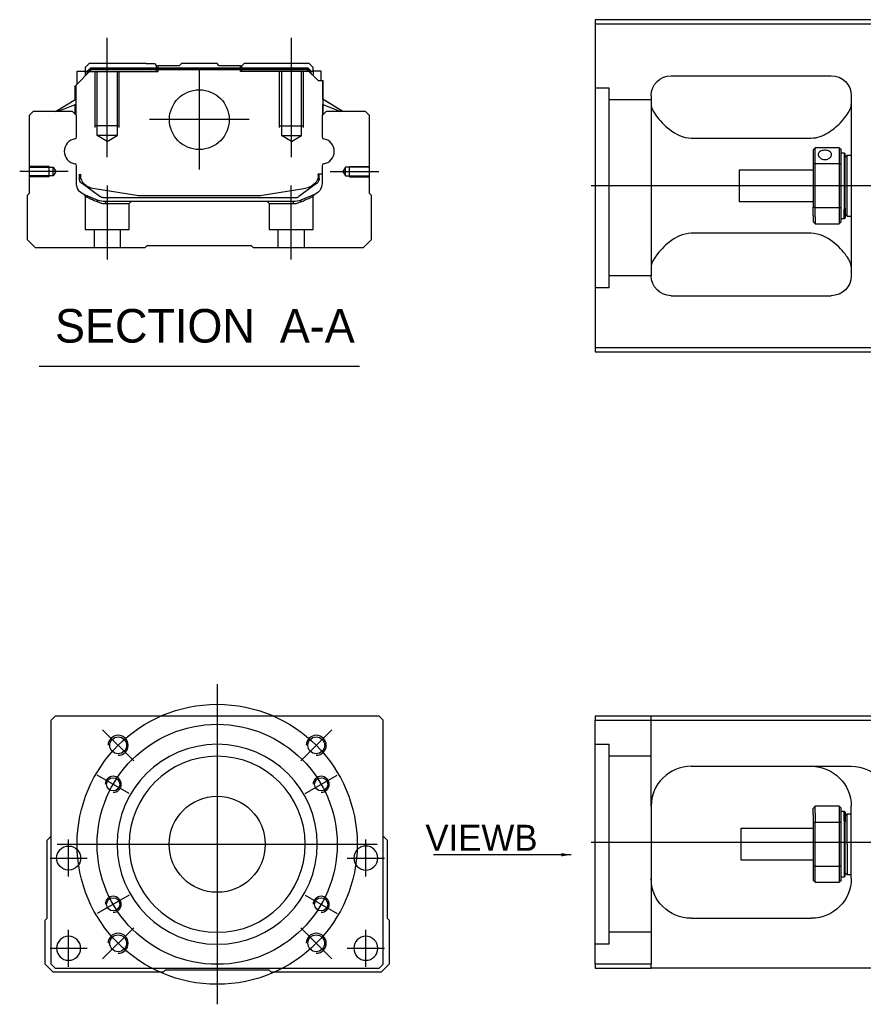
# Model space of a CAD drawing. Header units: millimetres. Extents: x -386 to 3135, y -1989 to 860.
# Tile 1 of 256: x -386 to -175, y -1985 to -1739. Entities that reach past the tile are written whole.
import ezdxf
from ezdxf.lldxf.tags import DXFTag

# ---------------------------------------------------------------- set-up
doc = ezdxf.new("R2010")
doc.units = ezdxf.units.MM
doc.layers.get('0').update_dxf_attribs({"linetype": 'CONTINUOUS'})
doc.styles.add('CHN', font='txt')
doc.styles.add('DIM-7', font='SIMPLEX.shx', dxfattribs={"width": 0.7, "bigfont": 'chineset.shx'})
tags = doc.linetypes.add('DASHED', pattern=[25.72, 12.86, -12.86]).pattern_tags.tags
tags[6:7] = [DXFTag(74, 4), DXFTag(75, 0), DXFTag(340, '0'), DXFTag(46, 0.0), DXFTag(50, 0.0), DXFTag(44, 0.0), DXFTag(45, 0.0)]
tags[4:5] = [DXFTag(74, 4), DXFTag(75, 0), DXFTag(340, '0'), DXFTag(46, 0.0), DXFTag(50, 0.0), DXFTag(44, 0.0), DXFTag(45, 0.0)]
doc.dimstyles.new('CNS', dxfattribs={"dimtxt": 3.5, "dimasz": 2.5, "dimexe": 1, "dimexo": 1, "dimgap": 1, "dimtad": 1, "dimdsep": 46, "dimtxsty": 'DIM-7', "dimcen": 0.09, "dimclrd": 4, "dimclre": 4, "dimclrt": 1, "dimadec": 0, "dimazin": 0, "dimtfac": 1, "dimtmove": 0, "dimatfit": 3, "dimfxl": 0, "dimtvp": 0.971429, "dimtolj": 1, "dimarcsym": 0})

msp = doc.modelspace()

# ---------------------------------------------------------------- linework, layer by layer
at = {"linetype": 'Continuous'}
for p, q in [((-167.82, -1738.61), (-241.82, -1738.61)), ((-241.82, -1738.61), (-241.82, -1820.61)), ((-241.82, -1739.61), (-167.82, -1739.61)), ((-368.19, -1749.6), (-369.19, -1750.6)), ((-354.01, -1749.6), (-368.19, -1749.6)), ((-354.01, -1749.6), (-351.91, -1749.6)), ((-351.91, -1749.6), (-351.36, -1750.15)), ((-345.71, -1750.15), (-345.16, -1749.6)), ((-336.26, -1749.6), (-345.16, -1749.6)), ((-335.71, -1750.15), (-336.26, -1749.6)), ((-330.06, -1750.15), (-329.51, -1749.6)), ((-330.06, -1750.15), (-329.51, -1749.6)), ((-327.41, -1749.6), (-329.51, -1749.6)), ((-329.51, -1749.6), (-329.51, -1749.6)), ((-313.23, -1749.6), (-327.41, -1749.6)), ((-312.23, -1750.6), (-313.23, -1749.6)), ((-371.59, -1755.05), (-367.69, -1751.15)), ((-371.19, -1751.45), (-369.19, -1751.45)), ((-371.19, -1754.65), (-371.19, -1751.45)), ((-369.19, -1750.6), (-369.19, -1751.45)), ((-369.19, -1751.45), (-369.19, -1752.65)), ((-368.69, -1751.6), (-369.19, -1751.6)), ((-368.69, -1751.51), (-367.83, -1750.65)), ((-368.69, -1752.15), (-368.69, -1751.51)), ((-368.46, -1751.61), (-368.69, -1751.51)), ((-368.46, -1751.61), (-367.73, -1750.88)), ((-368.46, -1751.92), (-368.46, -1751.61)), ((-367.83, -1750.65), (-313.6, -1750.65)), ((-367.73, -1750.88), (-367.83, -1750.65)), ((-367.73, -1750.88), (-313.69, -1750.88)), ((-313.73, -1751.15), (-367.69, -1751.15)), ((-351.36, -1750.15), (-351.01, -1750.15)), ((-345.71, -1750.15), (-351.01, -1750.15)), ((-351.01, -1750.65), (-351.01, -1750.15)), ((-330.41, -1750.15), (-335.71, -1750.15)), ((-330.41, -1750.15), (-330.06, -1750.15)), ((-330.41, -1750.65), (-330.41, -1750.15)), ((-311.03, -1753.85), (-313.73, -1751.15)), ((-313.69, -1750.88), (-313.6, -1750.65)), ((-312.96, -1751.61), (-313.69, -1750.88)), ((-312.73, -1751.51), (-313.6, -1750.65)), ((-312.96, -1751.61), (-312.73, -1751.51)), ((-312.96, -1751.92), (-312.96, -1751.61)), ((-312.73, -1752.15), (-312.73, -1751.51)), ((-312.23, -1751.6), (-312.73, -1751.6)), ((-312.23, -1751.45), (-312.23, -1750.6)), ((-310.23, -1751.45), (-312.23, -1751.45)), ((-312.23, -1751.45), (-312.23, -1752.65)), ((-310.23, -1753.85), (-310.23, -1751.45)), ((-310.23, -1751.45), (-310.23, -1751.45)), ((-371.59, -1758.5), (-371.59, -1755.05)), ((-371.54, -1755), (-371.54, -1761.1)), ((-311.03, -1753.85), (-309.88, -1753.85)), ((-309.88, -1753.85), (-309.88, -1761.1)), ((-309.88, -1753.85), (-309.83, -1753.85)), ((-309.83, -1758.5), (-309.83, -1753.85)), ((-309.83, -1753.85), (-309.73, -1753.85)), ((-309.73, -1758.56), (-309.73, -1753.85)), ((-222.82, -1752.61), (-182.82, -1752.61)), ((-371.69, -1758.56), (-371.69, -1755.15)), ((-376.6, -1761.6), (-371.54, -1758.46)), ((-371.54, -1759.8), (-376.05, -1761.6)), ((-371.69, -1762.3), (-371.69, -1759.86)), ((-371.59, -1762.4), (-371.59, -1759.82)), ((-304.82, -1761.6), (-309.88, -1758.46)), ((-309.88, -1759.8), (-305.37, -1761.6)), ((-309.83, -1762.4), (-309.83, -1759.82)), ((-304.82, -1761.6), (-309.73, -1758.56)), ((-309.73, -1762.3), (-309.73, -1759.86)), ((-227.82, -1757.61), (-227.82, -1802.61)), ((-177.82, -1757.61), (-177.82, -1802.61)), ((-382.21, -1761.6), (-383.21, -1762.6)), ((-372.39, -1761.6), (-382.21, -1761.6)), ((-371.39, -1762.6), (-372.39, -1761.6)), ((-309.03, -1761.6), (-310.03, -1762.6)), ((-299.21, -1761.6), (-309.03, -1761.6)), ((-298.21, -1762.6), (-299.21, -1761.6)), ((-383.21, -1762.6), (-383.21, -1782.05)), ((-371.39, -1767.92), (-371.39, -1762.6)), ((-310.03, -1762.6), (-310.03, -1767.92)), ((-298.21, -1782.05), (-298.21, -1762.6)), ((-217.82, -1768.21), (-187.82, -1768.21)), ((-187.32, -1771.11), (-187.32, -1774.71)), ((-180.82, -1770.61), (-186.82, -1770.61)), ((-186.82, -1774.57), (-186.82, -1770.61)), ((-180.82, -1770.61), (-180.82, -1774.57)), ((-180.32, -1774.71), (-180.32, -1771.11)), ((-180.32, -1771.86), (-179.62, -1771.86)), ((-179.62, -1771.86), (-179.32, -1772.16)), ((-179.62, -1771.86), (-179.62, -1785.95)), ((-179.32, -1785.74), (-179.32, -1772.16)), ((-187.32, -1774.71), (-187.32, -1785.52)), ((-186.82, -1785.66), (-186.82, -1774.57)), ((-186.82, -1774.57), (-180.82, -1774.57)), ((-180.82, -1774.57), (-180.82, -1785.66)), ((-180.32, -1785.52), (-180.32, -1774.71)), ((-179.32, -1772.96), (-178.82, -1772.46)), ((-178.82, -1772.46), (-177.82, -1772.46)), ((-178.82, -1787.76), (-178.82, -1772.46)), ((-371.39, -1779.53), (-371.39, -1775.14)), ((-310.03, -1775.14), (-310.03, -1779.53)), ((-205.82, -1776.11), (-187.32, -1776.11)), ((-205.82, -1776.11), (-205.82, -1784.11)), ((-370.69, -1777.25), (-370.69, -1778.33)), ((-370.39, -1777.25), (-370.39, -1778.3)), ((-370, -1779.6), (-370.07, -1779.55)), ((-365.59, -1782.81), (-370, -1779.6)), ((-311.42, -1779.6), (-315.84, -1782.81)), ((-311.35, -1779.55), (-311.42, -1779.6)), ((-310.03, -1777.25), (-311.03, -1777.25)), ((-311.03, -1777.25), (-311.03, -1778.3)), ((-310.73, -1778.33), (-310.73, -1777.25)), ((-383.21, -1782.05), (-383.71, -1782.55)), ((-367.32, -1780.73), (-356.41, -1782.47)), ((-325.01, -1782.47), (-314.1, -1780.73)), ((-297.71, -1782.55), (-298.21, -1782.05)), ((-383.71, -1782.55), (-383.71, -1793.6)), ((-364.7, -1783.1), (-316.72, -1783.1)), ((-317.22, -1784.1), (-364.2, -1784.1)), ((-354.76, -1782.6), (-326.66, -1782.6)), ((-311.89, -1782.3), (-315.31, -1783.72)), ((-297.71, -1793.6), (-297.71, -1782.55)), ((-187.32, -1784.11), (-205.82, -1784.11)), ((-187.32, -1787.54), (-187.32, -1785.52)), ((-180.82, -1785.66), (-186.82, -1785.66)), ((-186.82, -1787.89), (-186.82, -1785.66)), ((-180.82, -1785.66), (-180.82, -1787.89)), ((-180.32, -1789.11), (-180.32, -1785.52)), ((-179.62, -1788.36), (-179.62, -1785.95)), ((-179.32, -1785.74), (-179.32, -1788.06)), ((-187.32, -1787.54), (-187.32, -1789.11)), ((-186.82, -1787.89), (-186.82, -1789.61)), ((-180.82, -1787.89), (-180.82, -1789.61)), ((-179.62, -1788.36), (-180.32, -1788.36)), ((-179.32, -1788.06), (-179.62, -1788.36)), ((-179.32, -1787.26), (-178.82, -1787.76)), ((-178.82, -1787.76), (-177.82, -1787.76)), ((-186.82, -1789.61), (-180.82, -1789.61)), ((-383.71, -1793.6), (-381.71, -1795.6)), ((-299.71, -1795.6), (-297.71, -1793.6)), ((-187.82, -1792.02), (-217.82, -1792.02)), ((-381.71, -1795.6), (-354.21, -1795.6)), ((-354.21, -1795.6), (-353.71, -1795.1)), ((-353.71, -1795.1), (-327.71, -1795.1)), ((-327.71, -1795.1), (-327.21, -1795.6)), ((-327.21, -1795.6), (-299.71, -1795.6)), ((-222.82, -1807.61), (-182.82, -1807.61)), ((-241.82, -1820.61), (-241.82, -1821.61)), ((-167.82, -1820.61), (-241.82, -1820.61)), ((-241.82, -1821.61), (-167.82, -1821.61)), ((-376.74, -1912.77), (-377.74, -1913.77)), ((-377.74, -1974.77), (-377.74, -1913.77)), ((-308.24, -1912.77), (-376.74, -1912.77)), ((-295.74, -1912.77), (-308.24, -1912.77)), ((-294.74, -1913.77), (-295.74, -1912.77)), ((-294.74, -1974.77), (-294.74, -1913.77)), ((-241.82, -1912.77), (-241.82, -1913.77)), ((-167.82, -1912.77), (-241.82, -1912.77)), ((-241.82, -1913.77), (-167.82, -1913.77)), ((-241.82, -1974.77), (-241.82, -1913.77)), ((-217.82, -1925.27), (-177.82, -1925.27)), ((-227.82, -1935.27), (-227.82, -1974.77)), ((-187.32, -1937.34), (-187.32, -1935.77)), ((-180.82, -1935.27), (-186.82, -1935.27)), ((-186.82, -1936.99), (-186.82, -1935.27)), ((-186.82, -1936.99), (-186.82, -1939.22)), ((-180.82, -1935.27), (-180.82, -1936.99)), ((-180.82, -1936.99), (-180.82, -1939.22)), ((-180.32, -1939.36), (-180.32, -1935.77)), ((-180.32, -1936.52), (-179.62, -1936.52)), ((-179.62, -1936.52), (-179.32, -1936.82)), ((-179.62, -1938.93), (-179.62, -1936.52)), ((-179.32, -1936.82), (-179.32, -1939.14)), ((-179.32, -1937.62), (-178.82, -1937.12)), ((-178.82, -1937.12), (-177.82, -1937.12)), ((-178.82, -1944.77), (-178.82, -1937.12)), ((-177.82, -1953.27), (-177.82, -1935.27)), ((-187.32, -1937.34), (-187.32, -1939.36)), ((-187.32, -1939.36), (-187.32, -1950.17)), ((-186.82, -1950.31), (-186.82, -1939.22)), ((-186.82, -1939.22), (-180.82, -1939.22)), ((-180.82, -1939.22), (-180.82, -1950.31)), ((-180.32, -1950.17), (-180.32, -1939.36)), ((-179.62, -1938.93), (-179.62, -1953.02)), ((-179.32, -1952.72), (-179.32, -1939.14)), ((-205.32, -1940.77), (-187.32, -1940.77)), ((-205.32, -1944.77), (-205.32, -1940.77)), ((-378.74, -1943.77), (-377.74, -1942.77)), ((-378.74, -1963.22), (-378.74, -1943.77)), ((-294.74, -1942.77), (-293.74, -1943.77)), ((-293.74, -1943.77), (-293.74, -1963.22)), ((-205.32, -1948.77), (-205.32, -1944.77)), ((-178.82, -1944.77), (-178.82, -1952.42)), ((-187.32, -1948.77), (-205.32, -1948.77)), ((-187.32, -1950.17), (-187.32, -1953.77)), ((-186.82, -1954.27), (-186.82, -1950.31)), ((-180.82, -1950.31), (-186.82, -1950.31)), ((-180.82, -1950.31), (-180.82, -1954.27)), ((-180.32, -1953.77), (-180.32, -1950.17)), ((-178.82, -1952.42), (-179.32, -1951.92)), ((-186.82, -1954.27), (-180.82, -1954.27)), ((-179.62, -1953.02), (-180.32, -1953.02)), ((-179.32, -1952.72), (-179.62, -1953.02)), ((-177.82, -1952.42), (-178.82, -1952.42)), ((-379.24, -1963.72), (-378.74, -1963.22)), ((-379.24, -1974.77), (-379.24, -1963.72)), ((-293.74, -1963.22), (-293.24, -1963.72)), ((-293.24, -1963.72), (-293.24, -1974.77)), ((-217.82, -1963.27), (-187.82, -1963.27)), ((-377.24, -1976.77), (-379.24, -1974.77)), ((-377.74, -1974.77), (-376.74, -1975.77)), ((-376.74, -1975.77), (-295.74, -1975.77)), ((-349.24, -1976.27), (-349.74, -1976.77)), ((-323.24, -1976.27), (-349.24, -1976.27)), ((-322.74, -1976.77), (-323.24, -1976.27)), ((-295.74, -1975.77), (-294.74, -1974.77)), ((-293.24, -1974.77), (-295.24, -1976.77)), ((-241.82, -1974.77), (-241.82, -1975.77)), ((-227.82, -1974.77), (-241.82, -1974.77)), ((-241.82, -1975.77), (-227.82, -1975.77)), ((-227.82, -1975.77), (-227.82, -1974.77)), ((-167.82, -1975.77), (-227.82, -1975.77)), ((-349.74, -1976.77), (-377.24, -1976.77)), ((-295.24, -1976.77), (-322.74, -1976.77))]:
    msp.add_line(p, q, dxfattribs=at)
at = {"ltscale": 0.2}
for p, q in [((-363.71, -1773.01), (-363.71, -1743.19)), ((-317.71, -1773.01), (-317.71, -1743.19)), ((-340.71, -1751.12), (-340.71, -1776.07)), ((-328.24, -1763.6), (-353.19, -1763.6)), ((-373.43, -1776.6), (-385.58, -1776.6)), ((-307.99, -1776.6), (-295.85, -1776.6)), ((-363.66, -1798.6), (-363.66, -1780.1)), ((-317.76, -1798.6), (-317.76, -1780.1)), ((-357.1, -1923.91), (-364.87, -1916.13)), ((-315.38, -1923.91), (-307.6, -1916.13)), ((-357.1, -1965.63), (-364.87, -1973.4)), ((-315.38, -1965.63), (-307.6, -1973.4))]:
    msp.add_line(p, q, dxfattribs=at)
at = {"linetype": 'DASHED'}
for p, q in [((-368.69, -1751.6), (-351.01, -1751.6)), ((-351.36, -1751.6), (-351.36, -1750.15)), ((-351.01, -1751.6), (-351.01, -1750.65)), ((-330.41, -1751.6), (-330.41, -1750.65)), ((-312.73, -1751.6), (-330.41, -1751.6)), ((-330.06, -1751.6), (-330.06, -1750.15)), ((-312.23, -1751.6), (-312.23, -1751.45)), ((-310.23, -1753.6), (-310.23, -1753.6)), ((-309.67, -1758.6), (-309.67, -1758.6)), ((-369.21, -1782.77), (-369.21, -1791.1)), ((-358.21, -1784.6), (-357.71, -1784.1)), ((-323.76, -1784.1), (-323.26, -1784.6)), ((-312.26, -1791.1), (-312.26, -1782.79)), ((-364.16, -1784.6), (-358.21, -1784.6)), ((-358.21, -1791.1), (-358.21, -1784.6)), ((-323.26, -1784.6), (-323.26, -1791.1)), ((-323.26, -1784.6), (-317.27, -1784.6)), ((-369.21, -1791.1), (-363.71, -1791.1)), ((-367.01, -1791.1), (-367.01, -1795.6)), ((-363.71, -1791.1), (-358.21, -1791.1)), ((-360.41, -1795.6), (-360.41, -1791.1)), ((-323.26, -1791.1), (-312.26, -1791.1)), ((-321.06, -1791.1), (-321.06, -1795.6)), ((-314.46, -1795.6), (-314.46, -1791.1)), ((-238.32, -1805.63), (-241.82, -1805.63)), ((-238.32, -1969.77), (-241.82, -1969.77))]:
    msp.add_line(p, q, dxfattribs=at)
at = {"linetype": 'DASHED', "ltscale": 0.1}
for p, q in [((-366.71, -1765.6), (-366.71, -1751.6)), ((-366.21, -1767.6), (-366.21, -1751.6)), ((-361.21, -1751.6), (-361.21, -1767.6)), ((-360.71, -1765.6), (-360.71, -1751.6)), ((-320.71, -1765.6), (-320.71, -1751.6)), ((-320.21, -1751.6), (-320.21, -1767.6)), ((-315.21, -1767.6), (-315.21, -1751.6)), ((-314.71, -1765.6), (-314.71, -1751.6)), ((-360.71, -1765.15), (-366.71, -1765.15)), ((-320.71, -1765.15), (-314.71, -1765.15)), ((-361.21, -1767.6), (-366.21, -1767.6)), ((-363.71, -1769.04), (-366.21, -1767.6)), ((-363.71, -1769.04), (-361.21, -1767.6)), ((-320.21, -1767.6), (-315.21, -1767.6)), ((-317.71, -1769.04), (-320.21, -1767.6)), ((-317.71, -1769.04), (-315.21, -1767.6)), ((-378.21, -1775.3), (-383.21, -1775.3)), ((-383.21, -1775.52), (-377.22, -1775.52)), ((-378.21, -1777.9), (-378.21, -1775.3)), ((-377.22, -1775.52), (-376.57, -1776.6)), ((-377.22, -1777.67), (-377.22, -1775.52)), ((-376.57, -1776.6), (-377.22, -1777.67)), ((-304.21, -1775.52), (-304.85, -1776.6)), ((-304.85, -1776.6), (-304.21, -1777.67)), ((-298.21, -1775.52), (-304.21, -1775.52)), ((-304.21, -1777.67), (-304.21, -1775.52)), ((-303.21, -1777.9), (-303.21, -1775.3)), ((-303.21, -1775.3), (-298.21, -1775.3)), ((-377.22, -1777.67), (-383.21, -1777.67)), ((-378.21, -1777.9), (-383.21, -1777.9)), ((-304.21, -1777.67), (-298.21, -1777.67)), ((-303.21, -1777.9), (-298.21, -1777.9))]:
    msp.add_line(p, q, dxfattribs=at)
at = {"linetype": 'DASHED', "ltscale": 0.3}
for p, q in [((-241.82, -1755.63), (-238.32, -1755.63)), ((-238.32, -1805.63), (-238.32, -1755.63)), ((-227.82, -1758.63), (-238.32, -1758.63)), ((-227.82, -1802.63), (-238.32, -1802.63)), ((-227.82, -1935.27), (-227.82, -1912.77)), ((-241.82, -1919.77), (-238.32, -1919.77)), ((-238.32, -1969.77), (-238.32, -1919.77)), ((-227.82, -1922.77), (-238.32, -1922.77)), ((-227.82, -1966.77), (-238.32, -1966.77))]:
    msp.add_line(p, q, dxfattribs=at)
for p, q in [((799.18, -1780.16), (-242.82, -1780.11)), ((-380.73, -1825.23), (-300.68, -1825.23)), ((-242.82, -1944.27), (799.18, -1944.27))]:
    msp.add_line(p, q)
at = {"ltscale": 0.3}
for p, q in [((-336.24, -1904.77), (-336.24, -1984.77)), ((-376.24, -1944.77), (-296.24, -1944.77))]:
    msp.add_line(p, q, dxfattribs=at)
at = {"ltscale": 0.1}
for p, q in [((-358.19, -1932.09), (-366.24, -1927.44)), ((-314.28, -1932.09), (-306.23, -1927.44)), ((-373.35, -1952.85), (-373.35, -1943.55)), ((-299.12, -1952.85), (-299.12, -1943.55)), ((-378, -1948.2), (-368.7, -1948.2)), ((-303.77, -1948.2), (-294.47, -1948.2)), ((-358.19, -1957.44), (-366.24, -1962.09)), ((-314.28, -1957.44), (-306.23, -1962.09)), ((-373.35, -1975.42), (-373.35, -1966.12)), ((-299.12, -1975.42), (-299.12, -1966.12)), ((-378, -1970.77), (-368.7, -1970.77)), ((-303.77, -1970.77), (-294.47, -1970.77))]:
    msp.add_line(p, q, dxfattribs=at)
at = {"linetype": 'Continuous'}
for centre, radius in [((-340.71, -1763.6), 7.47), ((-360.99, -1920.02), 2.1), ((-311.49, -1920.02), 2.1), ((-362.22, -1929.77), 1.65), ((-310.26, -1929.77), 1.65), ((-336.24, -1944.77), 12), ((-373.35, -1948.2), 3), ((-362.22, -1959.77), 1.65), ((-310.26, -1959.77), 1.65), ((-360.99, -1969.51), 2.1), ((-311.49, -1969.51), 2.1)]:
    msp.add_circle(centre, radius, dxfattribs=at)
at = {"ltscale": 0.3}
for radius in [35, 30]:
    msp.add_circle((-336.24, -1944.77), radius, dxfattribs=at)
at = {"linetype": 'Continuous', "extrusion": (0, 0, -1)}
for centre, radius in [((336.24, -1944.77), 25), ((336.24, -1944.77), 22), ((299.12, -1948.2), 3), ((373.35, -1970.77), 3), ((299.12, -1970.77), 3)]:
    msp.add_circle(centre, radius, dxfattribs=at)
at = {"linetype": 'Continuous', "extrusion": (-6.12303e-17, 0, -1)}
for centre, start, end in [((222.82, -1757.61), 0, 90), ((182.82, -1757.61), 90, 180), ((222.82, -1802.61), 270, 0), ((182.82, -1802.61), 180, 270)]:
    msp.add_arc(centre, 5, start, end, dxfattribs=at)
for centre, radius, start, end in [((-371.27, -1771.53), 3.17, 98.9371, 261.0629), ((-310.15, -1771.53), 3.17, 278.9371, 81.0629), ((-360.99, -1920.02), 2.5, 270, 180), ((-311.49, -1920.02), 2.5, 270, 180), ((-362.22, -1929.77), 2, 270, 180), ((-310.26, -1929.77), 2, 270, 180), ((-362.22, -1959.77), 2, 270, 180), ((-310.26, -1959.77), 2, 270, 180), ((-360.99, -1969.51), 2.5, 270, 180), ((-311.49, -1969.51), 2.5, 270, 180)]:
    msp.add_arc(centre, radius, start, end)
at = {"linetype": 'Continuous'}
for centre, radius, start, end in [((-371.89, -1767.92), 0.5, 285.1919, 0), ((-309.53, -1767.92), 0.5, 180, 254.8081), ((-371.89, -1775.14), 0.5, 0, 74.8081), ((-309.53, -1775.14), 0.5, 105.1919, 180), ((-366.69, -1776.78), 4, 202.3316, 260.9414), ((-314.73, -1776.78), 4, 337.6678, 353.1681), ((-314.73, -1776.78), 3.77, 349.0413, 352.7469), ((-354.76, -1772.1), 10.5, 260.9414, 270), ((-326.66, -1772.1), 10.5, 270, 279.0586), ((-316.72, -1781.6), 1.5, 270, 306.0274), ((-217.82, -1935.27), 10, 90, 180)]:
    msp.add_arc(centre, radius, start, end, dxfattribs=at)
at = {"linetype": 'Continuous', "extrusion": (0, 0, -1)}
for centre, radius, start, end in [((368.39, -1779.53), 3, 292.4327, 0), ((369.19, -1778.33), 1.5, 306.0274, 0), ((366.69, -1776.78), 4, 337.6678, 353.1681), ((366.69, -1776.78), 3.77, 349.0413, 352.7469), ((314.73, -1776.78), 4, 202.3316, 260.9414), ((313.03, -1779.53), 3, 180, 247.5673), ((312.23, -1778.33), 1.5, 180, 233.9726), ((364.2, -1779.1), 5, 270, 292.4327), ((364.7, -1781.6), 1.5, 270, 306.0274), ((317.22, -1779.1), 5, 247.5673, 270), ((187.82, -1935.27), 10, 90, 180), ((177.82, -1935.27), 10, 90, 180), ((217.82, -1953.27), 10, 270, 0), ((187.82, -1953.27), 10, 180, 270)]:
    msp.add_arc(centre, radius, start, end, dxfattribs=at)
at = {"linetype": 'Continuous'}
for points, degree in [([(-227.82, -1759.82), (-227.82, -1760.57), (-227.35, -1761.55), (-226.58, -1762.61)], 3), ([(-371.54, -1761.1), (-371.54, -1761.7)], 1), ([(-371.54, -1761.7), (-371.54, -1762.45)], 1), ([(-309.88, -1761.1), (-309.88, -1761.7)], 1), ([(-309.88, -1761.7), (-309.88, -1762.45)], 1), ([(-187.32, -1771.11), (-187.16, -1770.95), (-186.99, -1770.78), (-186.82, -1770.61)], 3), ([(-180.82, -1770.61), (-180.66, -1770.78), (-180.49, -1770.95), (-180.32, -1771.11)], 3), ([(-186.82, -1774.57), (-186.99, -1774.61), (-187.16, -1774.66), (-187.32, -1774.71)], 3), ([(-180.82, -1774.57), (-180.66, -1774.61), (-180.49, -1774.66), (-180.32, -1774.71)], 3), ([(-186.82, -1785.66), (-186.99, -1785.61), (-187.16, -1785.57), (-187.32, -1785.52)], 3), ([(-180.82, -1785.66), (-180.66, -1785.61), (-180.49, -1785.57), (-180.32, -1785.52)], 3), ([(-186.82, -1789.61), (-186.99, -1789.45), (-187.16, -1789.28), (-187.32, -1789.11)], 3), ([(-180.32, -1789.11), (-180.49, -1789.28), (-180.66, -1789.45), (-180.82, -1789.61)], 3), ([(-226.58, -1797.61), (-227.35, -1798.69), (-227.82, -1799.66), (-227.82, -1800.41)], 3), ([(-177.82, -1800.41), (-177.82, -1799.66), (-178.29, -1798.69), (-179.07, -1797.61)], 3), ([(-222.82, -1926.61), (-222.85, -1926.62), (-222.88, -1926.64), (-222.91, -1926.66)], 3), ([(-186.82, -1935.27), (-186.99, -1935.43), (-187.16, -1935.6), (-187.32, -1935.77)], 3), ([(-180.82, -1935.27), (-180.66, -1935.43), (-180.49, -1935.6), (-180.32, -1935.77)], 3), ([(-186.82, -1939.22), (-186.99, -1939.27), (-187.16, -1939.31), (-187.32, -1939.36)], 3), ([(-180.32, -1939.36), (-180.49, -1939.31), (-180.66, -1939.27), (-180.82, -1939.22)], 3), ([(-186.82, -1950.31), (-186.99, -1950.27), (-187.16, -1950.22), (-187.32, -1950.17)], 3), ([(-180.32, -1950.17), (-180.49, -1950.22), (-180.66, -1950.27), (-180.82, -1950.31)], 3), ([(-187.32, -1953.77), (-187.16, -1953.93), (-186.99, -1954.1), (-186.82, -1954.27)], 3), ([(-180.32, -1953.77), (-180.49, -1953.93), (-180.66, -1954.1), (-180.82, -1954.27)], 3)]:
    msp.add_open_spline(points, degree=degree, dxfattribs=at)
for points, knots in [([(-187.82, -1768.21), (-186.3, -1768.21), (-184.88, -1767.65), (-182.48, -1766.19), (-181.49, -1765.33), (-178.93, -1762.71), (-177.82, -1760.99), (-177.82, -1759.82)], [0, 0, 0, 0, 0.25, 0.25, 0.5, 0.5, 1, 1, 1, 1]), ([(-226.58, -1762.61), (-225.75, -1763.75), (-224.62, -1764.98), (-221.74, -1767.19), (-219.89, -1768.21), (-217.82, -1768.21)], [0, 0, 0, 0, 0.5, 0.5, 1, 1, 1, 1]), ([(-182.77, -1772.34), (-182.77, -1772.21), (-182.8, -1772.08), (-182.92, -1771.85), (-183.01, -1771.74), (-183.24, -1771.55), (-183.38, -1771.47), (-183.7, -1771.35), (-183.87, -1771.31), (-184.23, -1771.26), (-184.42, -1771.25), (-184.79, -1771.28), (-184.97, -1771.31), (-185.3, -1771.4), (-185.45, -1771.47), (-185.71, -1771.63), (-185.82, -1771.73), (-185.99, -1771.95), (-186.04, -1772.07), (-186.07, -1772.25), (-186.07, -1772.29), (-186.07, -1772.34)], [0, 0, 0, 0, 0.106605, 0.106605, 0.21316, 0.21316, 0.320465, 0.320465, 0.42832, 0.42832, 0.535356, 0.535356, 0.641477, 0.641477, 0.748016, 0.748016, 0.855648, 0.855648, 0.963354, 0.963354, 1, 1, 1, 1]), ([(-186.07, -1772.34), (-186.07, -1772.47), (-186.04, -1772.6), (-185.92, -1772.86), (-185.83, -1772.98), (-185.6, -1773.21), (-185.46, -1773.31), (-185.15, -1773.46), (-184.97, -1773.52), (-184.61, -1773.59), (-184.42, -1773.6), (-184.06, -1773.57), (-183.88, -1773.52), (-183.55, -1773.4), (-183.39, -1773.31), (-183.13, -1773.11), (-183.02, -1772.99), (-182.86, -1772.74), (-182.8, -1772.61), (-182.78, -1772.43), (-182.77, -1772.38), (-182.77, -1772.34)], [0, 0, 0, 0, 0.106605, 0.106605, 0.21316, 0.21316, 0.320465, 0.320465, 0.42832, 0.42832, 0.535356, 0.535356, 0.641477, 0.641477, 0.748016, 0.748016, 0.855648, 0.855648, 0.963354, 0.963354, 1, 1, 1, 1]), ([(-217.82, -1792.02), (-219.89, -1792.02), (-221.74, -1793.04), (-224.61, -1795.24), (-225.75, -1796.48), (-226.58, -1797.61)], [0, 0, 0, 0, 0.5, 0.5, 1, 1, 1, 1]), ([(-179.07, -1797.61), (-179.89, -1796.48), (-181.02, -1795.25), (-183.91, -1793.04), (-185.76, -1792.02), (-187.82, -1792.02)], [0, 0, 0, 0, 0.5, 0.5, 1, 1, 1, 1]), ([(-227.26, -1931.95), (-227.35, -1932.21), (-227.48, -1932.65), (-227.58, -1933.09), (-227.62, -1933.27)], [0, 0, 0, 0, 0.596588, 1, 1, 1, 1])]:
    msp.add_open_spline(points, degree=3, knots=knots, dxfattribs=at)
at = {"linetype": 'DASHED'}
for points, degree in [([(-369.52, -1782.31), (-369.21, -1782.77)], 1), ([(-366.08, -1784.18), (-366.11, -1783.72)], 1), ([(-364.2, -1784.1), (-364.16, -1784.6)], 1), ([(-317.22, -1784.1), (-317.24, -1784.26), (-317.25, -1784.43), (-317.27, -1784.6)], 3), ([(-315.31, -1783.72), (-315.34, -1784.18)], 1), ([(-312.26, -1782.79), (-311.96, -1782.33)], 1)]:
    msp.add_open_spline(points, degree=degree, dxfattribs=at)
for points, degree, knots in [([(-369.52, -1782.31), (-369.52, -1782.31), (-368.6, -1782.69), (-367.67, -1783.07), (-366.11, -1783.72)], 2, [0, 0, 0, 0.5, 0.5, 1, 1, 1]), ([(-369.21, -1782.77), (-369.21, -1782.77), (-369.21, -1782.77), (-368.74, -1782.99), (-367.43, -1783.58), (-366.55, -1783.97), (-366.08, -1784.18)], 3, [0, 0, 0, 0, 0.000815, 0.486557, 0.726811, 1, 1, 1, 1]), ([(-366.08, -1784.18), (-365.77, -1784.3), (-365.18, -1784.54), (-364.49, -1784.58), (-364.16, -1784.6)], 3, [0, 0, 0, 0, 0.515943, 1, 1, 1, 1]), ([(-317.27, -1784.6), (-316.94, -1784.58), (-316.25, -1784.54), (-315.65, -1784.3), (-315.34, -1784.18)], 3, [0, 0, 0, 0, 0.484584, 1, 1, 1, 1]), ([(-315.34, -1784.18), (-315.03, -1784.04), (-314.42, -1783.77), (-313.67, -1783.43), (-312.67, -1782.98), (-312.26, -1782.79), (-312.26, -1782.79)], 3, [0, 0, 0, 0, 0.185898, 0.357233, 0.514425, 1, 1, 1, 1])]:
    msp.add_open_spline(points, degree=degree, knots=knots, dxfattribs=at)

# ---------------------------------------------------------------- texts
at = {"style": 'CHN'}
for s, insert, char_height, attachment_point in [('SECTION  A-A ', (-376.76, -1815.2), 8.4, 4), ('VIEWB', (-256.21, -1946.38), 6.5, 9)]:
    msp.add_mtext(s, dxfattribs=dict(at, insert=insert, char_height=char_height, attachment_point=attachment_point))

# ---------------------------------------------------------------- leaders
msp.add_leader([(-247.77, -1947.38), (-282.22, -1947.38)], dimstyle='CNS', override={"dimtxt": 6.5, "dimtxsty": 'CHN'})

doc.saveas('drawing.dxf')
